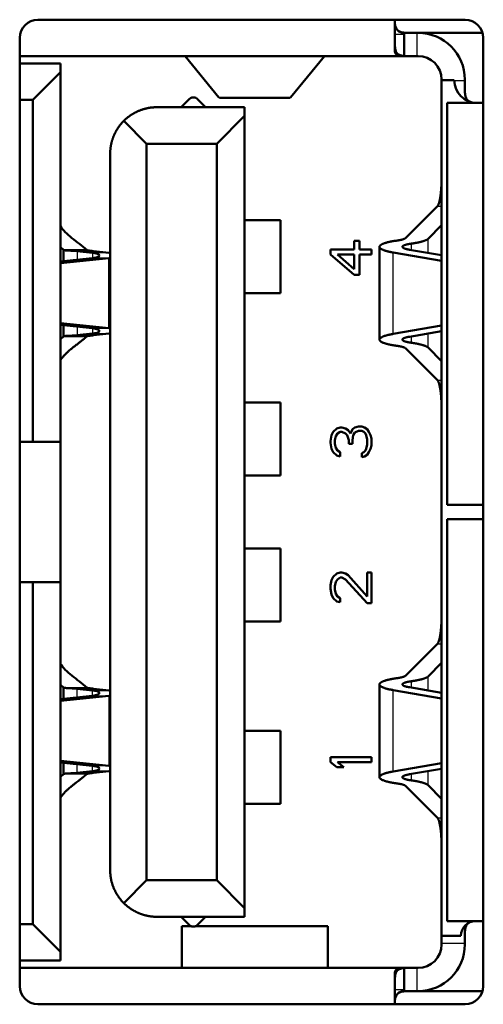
# Model space of a CAD drawing. Header units: millimetres. Extents: x 76 to 1041, y 122 to 761.
# Tile 17 of 24: x 244.08 to 247.25, y 527.5 to 534.25. Entities that reach past the tile are written whole.
import ezdxf

# ---------------------------------------------------------------- set-up
doc = ezdxf.new("R2010")
doc.units = ezdxf.units.MM
doc.layers.add('1', color=7, linetype='Continuous', true_color=0xffffff)

msp = doc.modelspace()

# ---------------------------------------------------------------- linework, layer by layer
at = {"layer": '1', "color": 4, "linetype": 'Continuous', "lineweight": 50}
for p, q in [((247.126, 534.2456), (244.201, 534.2456)), ((246.6454, 534.2456), (246.6454, 534.03)), ((246.7089, 534.1546), (246.7089, 534.1456)), ((246.7089, 534.1456), (246.7089, 533.9967)), ((246.7609, 534.1546), (246.7954, 534.1546)), ((246.8054, 534.1546), (246.7954, 534.1546)), ((246.8054, 534.1546), (247.2462, 534.1546)), ((244.076, 534.1206), (244.076, 527.6206)), ((247.251, 527.6206), (247.251, 534.1206)), ((246.747, 533.9956), (244.0759, 533.9956)), ((245.208, 533.9947), (245.4407, 533.7123)), ((246.1628, 533.9947), (245.93, 533.7123)), ((246.7954, 533.9956), (246.747, 533.9956)), ((246.8054, 533.9956), (246.7954, 533.9956)), ((244.3554, 533.9456), (244.076, 533.9456)), ((244.3554, 533.9456), (244.3554, 533.8856)), ((244.3554, 533.8856), (244.1654, 533.6956)), ((244.3554, 533.8856), (244.3554, 531.3506)), ((246.9654, 533.8302), (246.9654, 533.8356)), ((247.0521, 533.8302), (246.9654, 533.8302)), ((246.9654, 533.8302), (246.9654, 527.9655)), ((247.1244, 533.8356), (247.1244, 533.8256)), ((247.1244, 533.8256), (247.1244, 533.7912)), ((244.1654, 533.6956), (244.076, 533.6956)), ((244.1654, 533.6956), (244.1654, 531.3506)), ((245.2371, 533.7014), (245.1813, 533.6456)), ((245.2936, 533.7014), (245.3494, 533.6456)), ((245.4435, 533.7106), (245.9272, 533.7106)), ((247.0046, 533.6756), (247.251, 533.6756)), ((247.0046, 533.6756), (247.0046, 530.9206)), ((245.6154, 533.6456), (245.0154, 533.6456)), ((245.6154, 533.5856), (245.6154, 533.6456)), ((244.9454, 533.3956), (244.7891, 533.5519)), ((245.4254, 533.3956), (245.6154, 533.5856)), ((245.6154, 533.5856), (245.6154, 528.1556)), ((245.4254, 533.3956), (244.9454, 533.3956)), ((244.9454, 533.3956), (244.9454, 528.3456)), ((245.4254, 533.3956), (245.4254, 528.3456)), ((244.6954, 533.3256), (244.6954, 528.4156)), ((246.7185, 532.7484), (246.9368, 532.967)), ((245.6154, 532.8706), (245.8629, 532.8706)), ((245.8629, 532.3706), (245.8629, 532.8706)), ((246.8729, 532.7438), (246.9654, 532.8364)), ((246.402, 532.7289), (246.3662, 532.7289)), ((246.3662, 532.7289), (246.3662, 532.6706)), ((246.402, 532.6706), (246.402, 532.7289)), ((244.3556, 532.6854), (244.3765, 532.6674)), ((244.4686, 532.659), (244.5742, 532.6479)), ((244.581, 532.659), (244.6866, 532.6479)), ((246.2054, 532.6706), (246.2054, 532.6356)), ((246.3662, 532.6706), (246.2054, 532.6706)), ((246.4854, 532.6706), (246.402, 532.6706)), ((246.4854, 532.6356), (246.4854, 532.6706)), ((246.5404, 532.6886), (246.5404, 532.0526)), ((246.6341, 532.6496), (246.9654, 532.5927)), ((246.9654, 532.6308), (246.7449, 532.6687)), ((244.6866, 532.6105), (244.3554, 532.5756)), ((244.5742, 532.6105), (244.3554, 532.5874)), ((246.2054, 532.6356), (246.3662, 532.4956)), ((246.253, 532.6356), (246.3662, 532.6356)), ((246.3662, 532.5364), (246.253, 532.6356)), ((246.3662, 532.6356), (246.3662, 532.5364)), ((246.402, 532.6356), (246.4854, 532.6356)), ((246.402, 532.4956), (246.402, 532.6356)), ((246.3662, 532.4956), (246.402, 532.4956)), ((245.6154, 532.3706), (245.8629, 532.3706)), ((244.6866, 532.1307), (244.3554, 532.1656)), ((244.5742, 532.1307), (244.3554, 532.1537)), ((246.6341, 532.0915), (246.9654, 532.1485)), ((246.9654, 532.1104), (246.7449, 532.0725)), ((244.3556, 532.0558), (244.3765, 532.0738)), ((244.4686, 532.0821), (244.5742, 532.0932)), ((244.581, 532.0821), (244.6866, 532.0932)), ((246.7185, 531.9928), (246.9368, 531.7742)), ((246.8729, 531.9973), (246.9654, 531.9048)), ((245.6154, 531.6206), (245.8629, 531.6206)), ((245.8629, 531.1206), (245.8629, 531.6206)), ((246.2471, 531.4439), (246.2232, 531.4206)), ((246.2709, 531.4498), (246.2471, 531.4439)), ((246.2828, 531.4498), (246.2709, 531.4498)), ((246.3066, 531.4439), (246.2828, 531.4498)), ((246.3245, 531.4323), (246.3066, 531.4439)), ((246.3424, 531.4089), (246.3245, 531.4323)), ((246.3543, 531.4381), (246.3424, 531.4089)), ((246.3722, 531.4498), (246.3543, 531.4381)), ((246.396, 531.4556), (246.3722, 531.4498)), ((246.4198, 531.4556), (246.396, 531.4556)), ((246.4377, 531.4498), (246.4198, 531.4556)), ((246.4556, 531.4381), (246.4377, 531.4498)), ((246.4675, 531.4206), (246.4556, 531.4381)), ((246.2113, 531.3973), (246.2054, 531.3564)), ((246.2232, 531.4206), (246.2113, 531.3973)), ((246.2351, 531.3623), (246.2411, 531.3914)), ((246.2351, 531.3389), (246.2351, 531.3623)), ((246.2411, 531.3914), (246.253, 531.4089)), ((246.253, 531.4089), (246.2709, 531.4206)), ((246.2709, 531.4206), (246.2828, 531.4206)), ((246.2828, 531.4206), (246.3066, 531.4089)), ((246.3066, 531.4089), (246.3185, 531.3973)), ((246.3185, 531.3973), (246.3305, 531.3623)), ((246.3305, 531.3623), (246.3305, 531.3389)), ((246.3543, 531.3623), (246.3603, 531.3973)), ((246.3543, 531.3389), (246.3543, 531.3623)), ((246.3603, 531.3973), (246.3722, 531.4148)), ((246.3722, 531.4148), (246.396, 531.4264)), ((246.396, 531.4264), (246.4198, 531.4264)), ((246.4198, 531.4264), (246.4317, 531.4206)), ((246.4317, 531.4206), (246.4437, 531.4089)), ((246.4437, 531.4089), (246.4496, 531.3973)), ((246.4496, 531.3973), (246.4556, 531.3681)), ((246.4556, 531.3681), (246.4556, 531.3331)), ((246.4794, 531.3973), (246.4675, 531.4206)), ((246.4854, 531.3739), (246.4794, 531.3973)), ((246.4854, 531.3273), (246.4854, 531.3739)), ((244.1654, 531.3506), (244.076, 531.3506)), ((244.1654, 531.3506), (244.3554, 531.3506)), ((244.3554, 531.3506), (244.3554, 530.3906)), ((246.2054, 531.3564), (246.2054, 531.3448)), ((246.2054, 531.3448), (246.2113, 531.3039)), ((246.2113, 531.3039), (246.2232, 531.2806)), ((246.2411, 531.3098), (246.2351, 531.3389)), ((246.253, 531.2923), (246.2411, 531.3098)), ((246.3305, 531.3389), (246.3543, 531.3389)), ((246.4496, 531.3039), (246.4437, 531.2923)), ((246.4556, 531.3331), (246.4496, 531.3039)), ((246.4675, 531.2806), (246.4794, 531.3039)), ((246.4794, 531.3039), (246.4854, 531.3273)), ((246.2232, 531.2806), (246.2471, 531.2573)), ((246.2471, 531.2573), (246.2709, 531.2514)), ((246.2709, 531.2806), (246.253, 531.2923)), ((246.2709, 531.2514), (246.2709, 531.2806)), ((246.4317, 531.2806), (246.4198, 531.2748)), ((246.4198, 531.2748), (246.4198, 531.2456)), ((246.4198, 531.2456), (246.4377, 531.2514)), ((246.4437, 531.2923), (246.4317, 531.2806)), ((246.4377, 531.2514), (246.4556, 531.2631)), ((246.4556, 531.2631), (246.4675, 531.2806)), ((245.6154, 531.1206), (245.8629, 531.1206)), ((247.251, 530.9206), (247.0046, 530.9206)), ((247.0046, 530.8206), (247.251, 530.8206)), ((247.0046, 530.8206), (247.0046, 528.0656)), ((245.6154, 530.6206), (245.8629, 530.6206)), ((245.8629, 530.1206), (245.8629, 530.6206)), ((246.2232, 530.4264), (246.2113, 530.4031)), ((246.2471, 530.4498), (246.2232, 530.4264)), ((246.2709, 530.4556), (246.2471, 530.4498)), ((246.253, 530.4089), (246.2709, 530.4206)), ((246.2828, 530.4556), (246.2709, 530.4556)), ((246.2709, 530.4206), (246.2828, 530.4206)), ((246.3066, 530.4498), (246.2828, 530.4556)), ((246.2828, 530.4206), (246.3066, 530.4089)), ((246.3245, 530.4381), (246.3066, 530.4498)), ((246.4556, 530.2923), (246.3245, 530.4381)), ((246.4556, 530.4556), (246.4556, 530.2923)), ((246.4854, 530.4556), (246.4556, 530.4556)), ((246.4854, 530.2456), (246.4854, 530.4556)), ((244.1654, 530.3906), (244.076, 530.3906)), ((244.1654, 530.3906), (244.3554, 530.3906)), ((244.1654, 530.3906), (244.1654, 528.0456)), ((244.3554, 530.3906), (244.3554, 527.8556)), ((246.2113, 530.4031), (246.2054, 530.3681)), ((246.2054, 530.3681), (246.2054, 530.3448)), ((246.2351, 530.3623), (246.2411, 530.3914)), ((246.2351, 530.3389), (246.2351, 530.3623)), ((246.2411, 530.3914), (246.253, 530.4089)), ((246.3066, 530.4089), (246.4556, 530.2456)), ((246.2054, 530.3448), (246.2113, 530.3039)), ((246.2113, 530.3039), (246.2232, 530.2806)), ((246.2232, 530.2806), (246.2471, 530.2573)), ((246.2411, 530.3098), (246.2351, 530.3389)), ((246.253, 530.2923), (246.2411, 530.3098)), ((246.2709, 530.2806), (246.253, 530.2923)), ((246.2709, 530.2514), (246.2709, 530.2806)), ((246.2471, 530.2573), (246.2709, 530.2514)), ((246.4556, 530.2456), (246.4854, 530.2456)), ((245.6154, 530.1206), (245.8629, 530.1206)), ((246.7185, 529.7484), (246.9368, 529.967)), ((246.8729, 529.7438), (246.9654, 529.8364)), ((244.3556, 529.6854), (244.3765, 529.6674)), ((246.5404, 529.6886), (246.5404, 529.0526)), ((244.6866, 529.6105), (244.3554, 529.5756)), ((244.5742, 529.6105), (244.3554, 529.5874)), ((244.4686, 529.659), (244.5742, 529.6479)), ((244.581, 529.659), (244.6866, 529.6479)), ((246.6341, 529.6496), (246.9654, 529.5927)), ((246.9654, 529.6308), (246.7449, 529.6687)), ((245.6154, 529.3706), (245.8629, 529.3706)), ((245.8629, 528.8706), (245.8629, 529.3706)), ((244.6866, 529.1307), (244.3554, 529.1656)), ((244.5742, 529.1307), (244.3554, 529.1537)), ((246.4854, 529.1906), (246.2054, 529.1906)), ((246.2054, 529.1906), (246.2054, 529.1556)), ((246.2054, 529.1556), (246.2471, 529.1206)), ((246.253, 529.1556), (246.4854, 529.1556)), ((246.2947, 529.1206), (246.253, 529.1556)), ((246.4854, 529.1556), (246.4854, 529.1906)), ((246.6341, 529.0915), (246.9654, 529.1485)), ((244.3556, 529.0558), (244.3765, 529.0738)), ((244.4686, 529.0821), (244.5742, 529.0932)), ((244.581, 529.0821), (244.6866, 529.0932)), ((246.2471, 529.1206), (246.2947, 529.1206)), ((246.9654, 529.1104), (246.7449, 529.0725)), ((246.7185, 528.9928), (246.9368, 528.7742)), ((246.8729, 528.9973), (246.9654, 528.9048)), ((245.6154, 528.8706), (245.8629, 528.8706)), ((244.7891, 528.1893), (244.9454, 528.3456)), ((245.4254, 528.3456), (244.9454, 528.3456)), ((245.4254, 528.3456), (245.6154, 528.1556)), ((245.6154, 528.0956), (245.6154, 528.1556)), ((245.6154, 528.0956), (245.0154, 528.0956)), ((245.2371, 528.0398), (245.1813, 528.0956)), ((245.2936, 528.0398), (245.3494, 528.0956)), ((247.251, 528.0656), (247.0046, 528.0656)), ((244.1654, 528.0456), (244.076, 528.0456)), ((244.3554, 527.8556), (244.1654, 528.0456)), ((245.2514, 528.0306), (245.1854, 528.0306)), ((245.1854, 528.0289), (245.1854, 528.0306)), ((245.1854, 528.0289), (245.1854, 527.7464)), ((246.1854, 528.0306), (245.2792, 528.0306)), ((246.1854, 528.0289), (246.1854, 528.0306)), ((246.1854, 528.0289), (246.1854, 527.7464)), ((246.9654, 527.9655), (247.0982, 527.9655)), ((246.9654, 527.9639), (246.9654, 527.9655)), ((246.9654, 527.9156), (246.9654, 527.9639)), ((247.1244, 527.95), (247.1244, 527.9156)), ((244.3554, 527.7956), (244.3554, 527.8556)), ((246.9654, 527.9056), (246.9654, 527.9156)), ((247.1244, 527.9156), (247.1244, 527.9056)), ((244.3554, 527.7956), (244.076, 527.7956)), ((246.747, 527.7456), (244.0759, 527.7456)), ((245.1854, 527.7464), (245.1854, 527.7456)), ((246.1854, 527.7464), (246.1854, 527.7456)), ((246.7089, 527.7444), (246.7089, 527.5956)), ((246.747, 527.7456), (246.7954, 527.7456)), ((246.8054, 527.7456), (246.7954, 527.7456)), ((246.6454, 527.7112), (246.6454, 527.4956)), ((246.7089, 527.5956), (246.7089, 527.5866)), ((246.7954, 527.5866), (246.7609, 527.5866)), ((246.8054, 527.5866), (246.7954, 527.5866)), ((247.2462, 527.5866), (246.8054, 527.5866)), ((244.201, 527.4956), (247.126, 527.4956))]:
    msp.add_line(p, q, dxfattribs=at)
at = {"layer": '1', "color": 87, "linetype": 'Continuous', "lineweight": 25}
for p, q in [((246.6454, 534.1456), (246.7089, 534.1456)), ((246.7954, 534.1546), (246.7954, 533.9956)), ((245.2078, 533.9947), (246.1629, 533.9947)), ((247.1244, 533.8256), (247.0522, 533.8256)), ((245.4407, 533.7123), (245.93, 533.7123)), ((246.9368, 532.967), (246.9654, 532.967)), ((246.7584, 532.6664), (246.7584, 532.7105)), ((246.8729, 532.6467), (246.8729, 532.7438)), ((244.581, 532.659), (244.4686, 532.659)), ((244.4686, 532.659), (244.4686, 532.5994)), ((244.5742, 532.6479), (244.5742, 532.6105)), ((244.6866, 532.6479), (244.5742, 532.6479)), ((246.6341, 532.0915), (246.6341, 532.6496)), ((244.6866, 532.6105), (244.5742, 532.6105)), ((244.6866, 532.1307), (244.6866, 532.6105)), ((244.4686, 532.1418), (244.4686, 532.0821)), ((244.5742, 532.1307), (244.6866, 532.1307)), ((244.5742, 532.1307), (244.5742, 532.0932)), ((244.4686, 532.0821), (244.581, 532.0821)), ((244.5742, 532.0932), (244.6866, 532.0932)), ((246.7584, 532.0307), (246.7584, 532.0748)), ((246.8729, 531.9973), (246.8729, 532.0945)), ((246.9368, 531.7742), (246.9654, 531.7742)), ((246.9368, 529.967), (246.9654, 529.967)), ((246.8729, 529.6467), (246.8729, 529.7438)), ((246.7584, 529.6664), (246.7584, 529.7105)), ((244.4686, 529.5994), (244.4686, 529.659)), ((244.4686, 529.659), (244.581, 529.659)), ((244.5742, 529.6479), (244.6866, 529.6479)), ((244.5742, 529.6105), (244.5742, 529.6479)), ((244.5742, 529.6105), (244.6866, 529.6105)), ((244.6866, 529.6105), (244.6866, 529.1307)), ((246.6341, 529.0915), (246.6341, 529.6496)), ((244.4686, 529.0821), (244.4686, 529.1418)), ((244.581, 529.0821), (244.4686, 529.0821)), ((244.6866, 529.1307), (244.5742, 529.1307)), ((244.5742, 529.0932), (244.5742, 529.1307)), ((244.6866, 529.0932), (244.5742, 529.0932)), ((246.7584, 529.0307), (246.7584, 529.0748)), ((246.8729, 528.9973), (246.8729, 529.0945)), ((246.9368, 528.7742), (246.9654, 528.7742)), ((245.1854, 528.0289), (245.2574, 528.0289)), ((245.2734, 528.0289), (246.1854, 528.0289)), ((246.9654, 527.9156), (247.1244, 527.9156)), ((245.1854, 527.7464), (246.1854, 527.7464)), ((246.7954, 527.7456), (246.7954, 527.5866)), ((246.7089, 527.5956), (246.6454, 527.5956))]:
    msp.add_line(p, q, dxfattribs=at)
at = {"layer": '1', "color": 4, "linetype": 'Continuous', "lineweight": 50}
for centre, radius, start, end in [((244.201, 534.1206), 0.125, 90, 180), ((246.7089, 534.2181), 0.0635, 180, 270), ((247.126, 534.1206), 0.125, 0, 90), ((246.8054, 533.8356), 0.319, 0, 90), ((246.8054, 533.8356), 0.16, 0, 90), ((247.2067, 533.8302), 0.1546, 180, 270), ((247.1982, 527.9655), 0.1, 90, 180), ((246.8054, 527.9056), 0.319, 270, 0), ((246.8054, 527.9056), 0.16, 270, 0), ((244.201, 527.6206), 0.125, 180, 270), ((246.7089, 527.5231), 0.0635, 90, 180), ((247.126, 527.6206), 0.125, 270, 0)]:
    msp.add_arc(centre, radius, start, end, dxfattribs=at)
for centre, major_axis, start_param, end_param in [((245.2073, 533.8356), (-0.0004, 0.16), 6.179929, 6.283091), ((246.1635, 533.8356), (0.0004, 0.16), 0.000094, 0.103257)]:
    msp.add_ellipse(centre, major_axis=major_axis, ratio=0.042699, start_param=start_param, end_param=end_param, dxfattribs=at)
for points, degree, knots in [([(246.6631, 534.1741), (246.6641, 534.173), (246.667, 534.1703), (246.6725, 534.1664), (246.68, 534.1627), (246.6884, 534.1599), (246.698, 534.1578), (246.7086, 534.1563), (246.7204, 534.1553), (246.7331, 534.1548), (246.7467, 534.1546), (246.7562, 534.1546), (246.7609, 534.1546)], 3, [0, 0, 0, 0, 0.059909, 0.164363, 0.268818, 0.373272, 0.477727, 0.582182, 0.686636, 0.791091, 0.895545, 1, 1, 1, 1]), ([(246.7089, 533.9967), (246.7026, 533.9973), (246.6967, 533.9981), (246.6885, 533.9999), (246.6859, 534.0005), (246.6809, 534.0022), (246.6785, 534.0031), (246.6717, 534.0062), (246.6678, 534.0087), (246.6627, 534.0134), (246.6611, 534.0151), (246.6582, 534.0188), (246.6569, 534.0208), (246.6534, 534.0271), (246.6515, 534.0318), (246.6494, 534.0396), (246.6488, 534.0424), (246.6478, 534.0481), (246.6474, 534.051), (246.6463, 534.0601), (246.6459, 534.0665), (246.6454, 534.0801), (246.6454, 534.0871), (246.6454, 534.0944)], 3, [0, 0, 0, 0, 0.125, 0.125, 0.1875, 0.1875, 0.25, 0.25, 0.375, 0.375, 0.4375, 0.4375, 0.5, 0.5, 0.625, 0.625, 0.6875, 0.6875, 0.75, 0.75, 0.875, 0.875, 1, 1, 1, 1]), ([(247.1244, 533.7912), (247.1244, 533.7864), (247.1244, 533.777), (247.1246, 533.7634), (247.1251, 533.7506), (247.1261, 533.7389), (247.1275, 533.7282), (247.1297, 533.7187), (247.1325, 533.7102), (247.1362, 533.7027), (247.1407, 533.6963), (247.1461, 533.691), (247.1523, 533.6867), (247.1596, 533.6831), (247.166, 533.681), (247.1698, 533.6801), (247.1706, 533.6799)], 3, [0, 0, 0, 0, 0.075471, 0.150941, 0.226412, 0.301883, 0.377353, 0.452824, 0.528295, 0.603765, 0.679236, 0.754707, 0.830177, 0.905648, 0.981119, 1, 1, 1, 1]), ([(245.2936, 533.7014), (245.282, 533.713), (245.2583, 533.7131), (245.2433, 533.7076), (245.2371, 533.7014)], 2, [0, 0, 0, 0.5, 0.75, 1, 1, 1]), ([(245.0154, 533.6456), (244.9451, 533.6456), (244.8809, 533.616), (244.8295, 533.5923), (244.7891, 533.5519)], 2, [0, 0, 0, 0.5, 0.5, 1, 1, 1]), ([(244.7891, 533.5519), (244.7492, 533.512), (244.725, 533.46), (244.7118, 533.4319), (244.7042, 533.4002), (244.6954, 533.3637), (244.6954, 533.3256)], 2, [0, 0, 0, 0.5, 0.5, 0.75, 0.75, 1, 1, 1]), ([(246.9368, 532.967), (246.9431, 532.9733), (246.9487, 532.9927), (246.9535, 533.0092), (246.9608, 533.0597), (246.963, 533.0911), (246.9654, 533.126), (246.9654, 533.1641)], 2, [0, 0, 0, 0.25, 0.25, 0.5, 0.75, 0.75, 1, 1, 1]), ([(246.6606, 532.7315), (246.6022, 532.7235), (246.5705, 532.7119), (246.5443, 532.7023), (246.5374, 532.681), (246.5572, 532.6709), (246.5811, 532.6588), (246.6341, 532.6496)], 2, [0, 0, 0, 0.25, 0.25, 0.5, 0.75, 0.75, 1, 1, 1]), ([(246.6606, 532.7315), (246.6618, 532.7317), (246.6641, 532.732), (246.6675, 532.7326), (246.671, 532.7331), (246.6744, 532.7337), (246.6778, 532.7343), (246.6811, 532.7349), (246.6844, 532.7356), (246.6877, 532.7363), (246.6908, 532.7371), (246.6939, 532.7378), (246.6969, 532.7386), (246.6998, 532.7395), (246.7026, 532.7403), (246.7052, 532.7412), (246.7077, 532.7422), (246.71, 532.7431), (246.7121, 532.7441), (246.714, 532.7451), (246.7158, 532.7462), (246.7173, 532.7473), (246.7181, 532.748), (246.7185, 532.7484)], 3, [0, 0, 0, 0, 0.038062, 0.077077, 0.117046, 0.157967, 0.199844, 0.242675, 0.286461, 0.331203, 0.376902, 0.423557, 0.471169, 0.519739, 0.569266, 0.619752, 0.671196, 0.723598, 0.77696, 0.83128, 0.886561, 0.9428, 1, 1, 1, 1]), ([(246.7584, 532.7105), (246.7572, 532.7103), (246.7548, 532.71), (246.7512, 532.7094), (246.7476, 532.7088), (246.744, 532.7082), (246.7404, 532.7076), (246.7368, 532.7068), (246.7332, 532.7061), (246.7297, 532.7053), (246.7263, 532.7045), (246.723, 532.7036), (246.7197, 532.7027), (246.7166, 532.7018), (246.7137, 532.7008), (246.7109, 532.6998), (246.7082, 532.6987), (246.7059, 532.6976), (246.7037, 532.6964), (246.7018, 532.6952), (246.7002, 532.694), (246.6989, 532.6928), (246.6979, 532.6914), (246.697, 532.6896), (246.697, 532.6873), (246.6985, 532.6846), (246.7013, 532.6821), (246.7052, 532.6798), (246.7099, 532.6777), (246.7153, 532.6758), (246.721, 532.674), (246.727, 532.6724), (246.733, 532.671), (246.7389, 532.6698), (246.7429, 532.669), (246.7449, 532.6687)], 3, [0, 0, 0, 0, 0.016672, 0.033918, 0.05174, 0.070137, 0.08911, 0.108659, 0.128784, 0.149486, 0.170764, 0.192619, 0.215051, 0.238061, 0.261648, 0.285812, 0.310554, 0.335873, 0.361771, 0.388246, 0.4153, 0.442931, 0.471141, 0.499929, 0.560861, 0.618697, 0.673439, 0.725087, 0.77364, 0.819099, 0.861464, 0.900735, 0.936914, 0.970002, 1, 1, 1, 1]), ([(244.3763, 532.6674), (244.3769, 532.6668), (244.3789, 532.6658), (244.3838, 532.6647), (244.3906, 532.664), (244.3993, 532.6635), (244.4099, 532.663), (244.4222, 532.6625), (244.4363, 532.6617), (244.4517, 532.6607), (244.4629, 532.6597), (244.4686, 532.659)], 3, [0, 0, 0, 0, 0.111106, 0.222218, 0.333329, 0.444441, 0.555553, 0.666665, 0.777776, 0.888888, 1, 1, 1, 1]), ([(244.3554, 531.9115), (244.3733, 531.9438), (244.4338, 531.9925), (244.4339, 531.9926), (244.4857, 532.033), (244.5168, 532.0573), (244.5347, 532.0735)], 2, [0, 0, 0, 0.5, 0.5, 0.75, 0.75, 1, 1, 1]), ([(244.3762, 532.0737), (244.3763, 532.0737), (244.3763, 532.0738), (244.3769, 532.0744), (244.3789, 532.0754), (244.3838, 532.0764), (244.3906, 532.0772), (244.3993, 532.0777), (244.4099, 532.0782), (244.4222, 532.0787), (244.4363, 532.0794), (244.4517, 532.0805), (244.4629, 532.0815), (244.4686, 532.0821)], 3, [0, 0, 0, 0, 0.000001, 0.000001, 0.111112, 0.222223, 0.333334, 0.444445, 0.555556, 0.666667, 0.777778, 0.888889, 1, 1, 1, 1]), ([(246.6606, 532.0096), (246.659, 532.0099), (246.6557, 532.0103), (246.6508, 532.011), (246.6459, 532.0118), (246.6411, 532.0125), (246.6363, 532.0133), (246.6316, 532.0141), (246.627, 532.015), (246.6223, 532.0158), (246.6178, 532.0167), (246.6133, 532.0176), (246.609, 532.0186), (246.6046, 532.0195), (246.6004, 532.0205), (246.5963, 532.0215), (246.5923, 532.0226), (246.5883, 532.0236), (246.5845, 532.0247), (246.5808, 532.0258), (246.5772, 532.027), (246.5738, 532.0281), (246.568, 532.0302), (246.5601, 532.0334), (246.5512, 532.0381), (246.5441, 532.0436), (246.54, 532.0498), (246.5403, 532.0562), (246.5446, 532.062), (246.5506, 532.0666), (246.5566, 532.07), (246.5622, 532.0727), (246.5678, 532.075), (246.5739, 532.0772), (246.5804, 532.0793), (246.5872, 532.0813), (246.5944, 532.0833), (246.6019, 532.0851), (246.6097, 532.0868), (246.6176, 532.0885), (246.6257, 532.0901), (246.6313, 532.091), (246.6341, 532.0915)], 3, [0, 0, 0, 0, 0.011741, 0.023604, 0.03559, 0.047699, 0.059932, 0.072287, 0.084765, 0.097367, 0.110092, 0.122941, 0.135913, 0.149008, 0.162227, 0.17557, 0.189036, 0.202627, 0.216341, 0.230179, 0.24414, 0.258226, 0.272436, 0.318503, 0.371769, 0.432232, 0.499891, 0.576676, 0.640198, 0.690448, 0.727421, 0.755032, 0.782076, 0.808554, 0.834464, 0.859809, 0.884587, 0.9088, 0.932447, 0.955529, 0.978047, 1, 1, 1, 1]), ([(246.7584, 532.0307), (246.729, 532.0347), (246.7124, 532.0407), (246.6992, 532.0455), (246.6955, 532.0564), (246.7057, 532.0616), (246.7177, 532.0678), (246.7449, 532.0725)], 2, [0, 0, 0, 0.25, 0.25, 0.5, 0.75, 0.75, 1, 1, 1]), ([(246.7584, 532.0307), (246.76, 532.0305), (246.7631, 532.03), (246.7677, 532.0294), (246.7723, 532.0287), (246.7769, 532.0279), (246.7815, 532.0272), (246.786, 532.0264), (246.7906, 532.0256), (246.7951, 532.0247), (246.7996, 532.0238), (246.804, 532.0229), (246.8084, 532.022), (246.8127, 532.021), (246.817, 532.02), (246.8211, 532.019), (246.8253, 532.018), (246.8293, 532.0169), (246.8332, 532.0158), (246.837, 532.0147), (246.8407, 532.0135), (246.8443, 532.0123), (246.8477, 532.0111), (246.851, 532.0099), (246.8542, 532.0086), (246.8572, 532.0073), (246.86, 532.0059), (246.8627, 532.0046), (246.8651, 532.0032), (246.8674, 532.0018), (246.8695, 532.0003), (246.8713, 531.9988), (246.8724, 531.9978), (246.8729, 531.9973)], 3, [0, 0, 0, 0, 0.02568, 0.051797, 0.078351, 0.105343, 0.132772, 0.160639, 0.188944, 0.217687, 0.246868, 0.276488, 0.306547, 0.337044, 0.36798, 0.399355, 0.431169, 0.463422, 0.496115, 0.529247, 0.562819, 0.596831, 0.631282, 0.666173, 0.701504, 0.737275, 0.773486, 0.810138, 0.847229, 0.884761, 0.922734, 0.961147, 1, 1, 1, 1]), ([(246.9654, 531.5771), (246.9654, 531.6144), (246.963, 531.6501), (246.961, 531.6802), (246.9536, 531.731), (246.9432, 531.7677), (246.9368, 531.7742)], 2, [0, 0, 0, 0.25, 0.25, 0.5, 0.75, 1, 1, 1]), ([(246.9368, 529.967), (246.9431, 529.9733), (246.9487, 529.9927), (246.9535, 530.0092), (246.9608, 530.0597), (246.963, 530.0911), (246.9654, 530.126), (246.9654, 530.1641)], 2, [0, 0, 0, 0.25, 0.25, 0.5, 0.75, 0.75, 1, 1, 1]), ([(246.6606, 529.7315), (246.6618, 529.7317), (246.6641, 529.732), (246.6675, 529.7326), (246.671, 529.7331), (246.6744, 529.7337), (246.6778, 529.7343), (246.6811, 529.7349), (246.6844, 529.7356), (246.6877, 529.7363), (246.6908, 529.7371), (246.6939, 529.7378), (246.6969, 529.7386), (246.6998, 529.7395), (246.7026, 529.7403), (246.7052, 529.7412), (246.7077, 529.7422), (246.71, 529.7431), (246.7121, 529.7441), (246.714, 529.7451), (246.7158, 529.7462), (246.7173, 529.7473), (246.7181, 529.748), (246.7185, 529.7484)], 3, [0, 0, 0, 0, 0.038062, 0.077077, 0.117046, 0.157967, 0.199844, 0.242675, 0.286461, 0.331203, 0.376902, 0.423557, 0.471169, 0.519739, 0.569266, 0.619752, 0.671196, 0.723598, 0.77696, 0.83128, 0.886561, 0.9428, 1, 1, 1, 1]), ([(246.6606, 529.7315), (246.6022, 529.7235), (246.5705, 529.7119), (246.5443, 529.7023), (246.5374, 529.681), (246.5572, 529.6709), (246.5811, 529.6588), (246.6341, 529.6496)], 2, [0, 0, 0, 0.25, 0.25, 0.5, 0.75, 0.75, 1, 1, 1]), ([(246.7584, 529.7105), (246.7572, 529.7103), (246.7548, 529.71), (246.7512, 529.7094), (246.7476, 529.7088), (246.744, 529.7082), (246.7404, 529.7076), (246.7368, 529.7068), (246.7332, 529.7061), (246.7297, 529.7053), (246.7263, 529.7045), (246.723, 529.7036), (246.7197, 529.7027), (246.7166, 529.7018), (246.7137, 529.7008), (246.7109, 529.6998), (246.7082, 529.6987), (246.7059, 529.6976), (246.7037, 529.6964), (246.7018, 529.6952), (246.7002, 529.694), (246.6989, 529.6928), (246.6979, 529.6914), (246.697, 529.6896), (246.697, 529.6873), (246.6985, 529.6846), (246.7013, 529.6821), (246.7052, 529.6798), (246.7099, 529.6777), (246.7153, 529.6758), (246.721, 529.674), (246.727, 529.6724), (246.733, 529.671), (246.7389, 529.6698), (246.7429, 529.669), (246.7449, 529.6687)], 3, [0, 0, 0, 0, 0.016672, 0.033918, 0.05174, 0.070137, 0.08911, 0.108659, 0.128784, 0.149486, 0.170764, 0.192619, 0.215051, 0.238061, 0.261648, 0.285812, 0.310554, 0.335873, 0.361771, 0.388246, 0.4153, 0.442931, 0.471141, 0.499929, 0.560861, 0.618697, 0.673439, 0.725087, 0.77364, 0.819099, 0.861464, 0.900735, 0.936914, 0.970002, 1, 1, 1, 1]), ([(244.3763, 529.6674), (244.3769, 529.6668), (244.3789, 529.6658), (244.3838, 529.6647), (244.3906, 529.664), (244.3993, 529.6635), (244.4099, 529.663), (244.4222, 529.6625), (244.4363, 529.6617), (244.4517, 529.6607), (244.4629, 529.6597), (244.4686, 529.659)], 3, [0, 0, 0, 0, 0.111106, 0.222218, 0.333329, 0.444441, 0.555553, 0.666665, 0.777776, 0.888888, 1, 1, 1, 1]), ([(244.3554, 528.9115), (244.3733, 528.9438), (244.4338, 528.9925), (244.4339, 528.9926), (244.4857, 529.033), (244.5168, 529.0573), (244.5347, 529.0735)], 2, [0, 0, 0, 0.5, 0.5, 0.75, 0.75, 1, 1, 1]), ([(244.3762, 529.0737), (244.3763, 529.0737), (244.3763, 529.0738), (244.3769, 529.0744), (244.3789, 529.0754), (244.3838, 529.0764), (244.3906, 529.0772), (244.3993, 529.0777), (244.4099, 529.0782), (244.4222, 529.0787), (244.4363, 529.0794), (244.4517, 529.0805), (244.4629, 529.0815), (244.4686, 529.0821)], 3, [0, 0, 0, 0, 0.000001, 0.000001, 0.111112, 0.222223, 0.333334, 0.444445, 0.555556, 0.666667, 0.777778, 0.888889, 1, 1, 1, 1]), ([(246.6606, 529.0096), (246.659, 529.0099), (246.6557, 529.0103), (246.6508, 529.011), (246.6459, 529.0118), (246.6411, 529.0125), (246.6363, 529.0133), (246.6316, 529.0141), (246.627, 529.015), (246.6223, 529.0158), (246.6178, 529.0167), (246.6133, 529.0176), (246.609, 529.0186), (246.6046, 529.0195), (246.6004, 529.0205), (246.5963, 529.0215), (246.5923, 529.0226), (246.5883, 529.0236), (246.5845, 529.0247), (246.5808, 529.0258), (246.5772, 529.027), (246.5738, 529.0281), (246.568, 529.0302), (246.5601, 529.0334), (246.5512, 529.0381), (246.5441, 529.0436), (246.54, 529.0498), (246.5403, 529.0562), (246.5446, 529.062), (246.5506, 529.0666), (246.5566, 529.07), (246.5622, 529.0727), (246.5678, 529.075), (246.5739, 529.0772), (246.5804, 529.0793), (246.5872, 529.0813), (246.5944, 529.0833), (246.6019, 529.0851), (246.6097, 529.0868), (246.6176, 529.0885), (246.6257, 529.0901), (246.6313, 529.091), (246.6341, 529.0915)], 3, [0, 0, 0, 0, 0.011741, 0.023604, 0.03559, 0.047699, 0.059932, 0.072287, 0.084765, 0.097367, 0.110092, 0.122941, 0.135913, 0.149008, 0.162227, 0.17557, 0.189036, 0.202627, 0.216341, 0.230179, 0.24414, 0.258226, 0.272436, 0.318503, 0.371769, 0.432232, 0.499891, 0.576676, 0.640198, 0.690448, 0.727421, 0.755032, 0.782076, 0.808554, 0.834464, 0.859809, 0.884587, 0.9088, 0.932447, 0.955529, 0.978047, 1, 1, 1, 1]), ([(246.7584, 529.0307), (246.729, 529.0347), (246.7124, 529.0407), (246.6992, 529.0455), (246.6955, 529.0564), (246.7057, 529.0616), (246.7177, 529.0678), (246.7449, 529.0725)], 2, [0, 0, 0, 0.25, 0.25, 0.5, 0.75, 0.75, 1, 1, 1]), ([(246.7584, 529.0307), (246.76, 529.0305), (246.7631, 529.03), (246.7677, 529.0294), (246.7723, 529.0287), (246.7769, 529.0279), (246.7815, 529.0272), (246.786, 529.0264), (246.7906, 529.0256), (246.7951, 529.0247), (246.7996, 529.0238), (246.804, 529.0229), (246.8084, 529.022), (246.8127, 529.021), (246.817, 529.02), (246.8211, 529.019), (246.8253, 529.018), (246.8293, 529.0169), (246.8332, 529.0158), (246.837, 529.0147), (246.8407, 529.0135), (246.8443, 529.0123), (246.8477, 529.0111), (246.851, 529.0099), (246.8542, 529.0086), (246.8572, 529.0073), (246.86, 529.0059), (246.8627, 529.0046), (246.8651, 529.0032), (246.8674, 529.0018), (246.8695, 529.0003), (246.8713, 528.9988), (246.8724, 528.9978), (246.8729, 528.9973)], 3, [0, 0, 0, 0, 0.02568, 0.051797, 0.078351, 0.105343, 0.132772, 0.160639, 0.188944, 0.217687, 0.246868, 0.276488, 0.306547, 0.337044, 0.36798, 0.399355, 0.431169, 0.463422, 0.496115, 0.529247, 0.562819, 0.596831, 0.631282, 0.666173, 0.701504, 0.737275, 0.773486, 0.810138, 0.847229, 0.884761, 0.922734, 0.961147, 1, 1, 1, 1]), ([(246.9654, 528.5771), (246.9654, 528.6144), (246.963, 528.6501), (246.961, 528.6802), (246.9536, 528.731), (246.9432, 528.7677), (246.9368, 528.7742)], 2, [0, 0, 0, 0.25, 0.25, 0.5, 0.75, 1, 1, 1]), ([(244.6954, 528.4156), (244.6954, 528.3454), (244.725, 528.2811), (244.7487, 528.2297), (244.7891, 528.1893)], 2, [0, 0, 0, 0.5, 0.5, 1, 1, 1]), ([(244.7891, 528.1893), (244.829, 528.1494), (244.8809, 528.1252), (244.9091, 528.1121), (244.9407, 528.1044), (244.9772, 528.0956), (245.0154, 528.0956)], 2, [0, 0, 0, 0.5, 0.5, 0.75, 0.75, 1, 1, 1]), ([(247.1583, 528.0573), (247.1562, 528.0564), (247.1519, 528.0542), (247.1461, 528.0502), (247.1407, 528.0448), (247.1362, 528.0385), (247.1325, 528.031), (247.1297, 528.0225), (247.1275, 528.013), (247.1261, 528.0023), (247.1251, 527.9905), (247.1246, 527.9778), (247.1244, 527.9642), (247.1244, 527.9548), (247.1244, 527.95)], 3, [0, 0, 0, 0, 0.067916, 0.152651, 0.237386, 0.32212, 0.406855, 0.49159, 0.576325, 0.66106, 0.745795, 0.83053, 0.915265, 1, 1, 1, 1]), ([(245.2371, 528.0398), (245.2487, 528.0282), (245.2724, 528.028), (245.2875, 528.0336), (245.2936, 528.0398)], 2, [0, 0, 0, 0.5, 0.75, 1, 1, 1]), ([(246.6454, 527.6468), (246.6454, 527.6541), (246.6454, 527.6611), (246.6459, 527.6745), (246.6463, 527.6809), (246.6484, 527.6993), (246.6509, 527.7097), (246.658, 527.7224), (246.6609, 527.7261), (246.6659, 527.7308), (246.6678, 527.7322), (246.6717, 527.7348), (246.6739, 527.736), (246.6807, 527.7391), (246.6857, 527.7407), (246.6966, 527.7431), (246.7025, 527.7439), (246.7089, 527.7444)], 3, [0, 0, 0, 0, 0.125, 0.125, 0.25, 0.25, 0.5, 0.5, 0.625, 0.625, 0.6875, 0.6875, 0.75, 0.75, 0.875, 0.875, 1, 1, 1, 1]), ([(246.7609, 527.5866), (246.7562, 527.5866), (246.7467, 527.5866), (246.7331, 527.5863), (246.7204, 527.5858), (246.7086, 527.5849), (246.698, 527.5834), (246.6884, 527.5813), (246.68, 527.5785), (246.6725, 527.5748), (246.667, 527.5709), (246.6641, 527.5681), (246.6631, 527.5671)], 3, [0, 0, 0, 0, 0.104455, 0.208909, 0.313364, 0.417818, 0.522273, 0.626728, 0.731182, 0.835637, 0.940091, 1, 1, 1, 1])]:
    msp.add_open_spline(points, degree=degree, knots=knots, dxfattribs=at)
for points, degree in [([(246.747, 533.9956), (246.7423, 533.9956), (246.7331, 533.9956), (246.7198, 533.9958), (246.7073, 533.9962), (246.6958, 533.9969), (246.6855, 533.9981), (246.6763, 533.9996), (246.6682, 534.0018), (246.6613, 534.0045), (246.6556, 534.0079), (246.6511, 534.0121), (246.6478, 534.0171), (246.6458, 534.0231), (246.6454, 534.0276), (246.6454, 534.03)], 3), ([(244.3554, 532.8299), (244.3703, 532.8028), (244.4301, 532.7486), (244.5048, 532.6945), (244.5347, 532.6674)], 3), ([(246.7584, 532.7105), (246.8037, 532.7167), (246.863, 532.7339), (246.8729, 532.7438)], 2), ([(244.3763, 532.6674), (244.3763, 532.6415), (244.3763, 532.6156), (244.3763, 532.5896)], 3), ([(244.5347, 532.6674), (244.5352, 532.667), (244.5366, 532.6662), (244.5403, 532.665), (244.5456, 532.6638), (244.5523, 532.6626), (244.5605, 532.6614), (244.5701, 532.6602), (244.5773, 532.6594), (244.581, 532.659)], 3), ([(244.5742, 532.6479), (244.5781, 532.6475), (244.5855, 532.6465), (244.5953, 532.6446), (244.6038, 532.6424), (244.6107, 532.6398), (244.616, 532.637), (244.6196, 532.6339), (244.6214, 532.6308), (244.6214, 532.6277), (244.6197, 532.6245), (244.6161, 532.6215), (244.6108, 532.6187), (244.6039, 532.6161), (244.5954, 532.6138), (244.5855, 532.6119), (244.5781, 532.6109), (244.5742, 532.6105)], 3), ([(244.6866, 532.6479), (244.6881, 532.6478), (244.6911, 532.6475), (244.6939, 532.6471), (244.6954, 532.647)], 3), ([(244.6954, 532.6114), (244.6939, 532.6113), (244.6911, 532.611), (244.6881, 532.6106), (244.6866, 532.6105)], 3), ([(244.3763, 532.1515), (244.3763, 532.1256), (244.3763, 532.0997), (244.3763, 532.0738)], 3), ([(244.5742, 532.0932), (244.5781, 532.0937), (244.5855, 532.0946), (244.5953, 532.0965), (244.6038, 532.0988), (244.6107, 532.1014), (244.616, 532.1042), (244.6196, 532.1072), (244.6214, 532.1104), (244.6214, 532.1135), (244.6197, 532.1167), (244.6161, 532.1197), (244.6108, 532.1225), (244.6039, 532.1251), (244.5954, 532.1274), (244.5855, 532.1293), (244.5781, 532.1303), (244.5742, 532.1307)], 3), ([(244.6954, 532.1298), (244.6939, 532.1299), (244.6911, 532.1302), (244.6881, 532.1305), (244.6866, 532.1307)], 3), ([(244.5347, 532.0737), (244.5352, 532.0741), (244.5366, 532.0749), (244.5403, 532.0761), (244.5456, 532.0773), (244.5523, 532.0785), (244.5605, 532.0797), (244.5701, 532.0809), (244.5773, 532.0817), (244.581, 532.0821)], 3), ([(244.6866, 532.0932), (244.6881, 532.0934), (244.6911, 532.0937), (244.6939, 532.094), (244.6954, 532.0942)], 3), ([(246.6606, 532.0096), (246.6835, 532.0065), (246.7135, 531.9978), (246.7185, 531.9928)], 2), ([(244.3554, 529.8299), (244.3703, 529.8028), (244.4301, 529.7486), (244.5048, 529.6945), (244.5347, 529.6674)], 3), ([(246.7584, 529.7105), (246.8037, 529.7167), (246.863, 529.7339), (246.8729, 529.7438)], 2), ([(244.3765, 529.5897), (244.3765, 529.6674)], 1), ([(244.5347, 529.6674), (244.5352, 529.667), (244.5366, 529.6662), (244.5403, 529.665), (244.5456, 529.6638), (244.5523, 529.6626), (244.5605, 529.6614), (244.5701, 529.6602), (244.5773, 529.6594), (244.581, 529.659)], 3), ([(244.5742, 529.6479), (244.5781, 529.6475), (244.5855, 529.6465), (244.5953, 529.6446), (244.6038, 529.6424), (244.6107, 529.6398), (244.616, 529.637), (244.6196, 529.6339), (244.6214, 529.6308), (244.6214, 529.6277), (244.6197, 529.6245), (244.6161, 529.6215), (244.6108, 529.6187), (244.6039, 529.6161), (244.5954, 529.6138), (244.5855, 529.6119), (244.5781, 529.6109), (244.5742, 529.6105)], 3), ([(244.6866, 529.6479), (244.6881, 529.6478), (244.6911, 529.6475), (244.6939, 529.6471), (244.6954, 529.647)], 3), ([(244.6954, 529.6114), (244.6939, 529.6113), (244.6911, 529.611), (244.6881, 529.6106), (244.6866, 529.6105)], 3), ([(244.3765, 529.0738), (244.3765, 529.1515)], 1), ([(244.5347, 529.0737), (244.5352, 529.0741), (244.5366, 529.0749), (244.5403, 529.0761), (244.5456, 529.0773), (244.5523, 529.0785), (244.5605, 529.0797), (244.5701, 529.0809), (244.5773, 529.0817), (244.581, 529.0821)], 3), ([(244.5742, 529.0932), (244.5781, 529.0937), (244.5855, 529.0946), (244.5953, 529.0965), (244.6038, 529.0988), (244.6107, 529.1014), (244.616, 529.1042), (244.6196, 529.1072), (244.6214, 529.1104), (244.6214, 529.1135), (244.6197, 529.1167), (244.6161, 529.1197), (244.6108, 529.1225), (244.6039, 529.1251), (244.5954, 529.1274), (244.5855, 529.1293), (244.5781, 529.1303), (244.5742, 529.1307)], 3), ([(244.6954, 529.1298), (244.6939, 529.1299), (244.6911, 529.1302), (244.6881, 529.1305), (244.6866, 529.1307)], 3), ([(244.6866, 529.0932), (244.6881, 529.0934), (244.6911, 529.0937), (244.6939, 529.094), (244.6954, 529.0942)], 3), ([(246.6606, 529.0096), (246.6835, 529.0065), (246.7135, 528.9978), (246.7185, 528.9928)], 2), ([(246.9654, 527.9639), (246.9654, 527.9645), (246.9654, 527.965), (246.9654, 527.9655)], 3), ([(246.6454, 527.7112), (246.6454, 527.7136), (246.6458, 527.7181), (246.6478, 527.724), (246.6511, 527.7291), (246.6556, 527.7332), (246.6613, 527.7366), (246.6682, 527.7394), (246.6763, 527.7415), (246.6855, 527.7431), (246.6958, 527.7442), (246.7073, 527.745), (246.7198, 527.7454), (246.7331, 527.7456), (246.7423, 527.7456), (246.747, 527.7456)], 3)]:
    msp.add_open_spline(points, degree=degree, dxfattribs=at)
at = {"layer": '1', "color": 87, "linetype": 'Continuous', "lineweight": 25}
for points, degree in [([(244.5347, 532.6674), (244.4819, 532.6674), (244.4292, 532.6674), (244.3764, 532.6674)], 3), ([(244.3764, 532.0737), (244.4292, 532.0737), (244.4819, 532.0737), (244.5347, 532.0737)], 3), ([(244.3764, 529.6674), (244.5347, 529.6676)], 1), ([(244.5347, 529.0735), (244.3764, 529.0738)], 1)]:
    msp.add_open_spline(points, degree=degree, dxfattribs=at)

doc.saveas('drawing.dxf')
